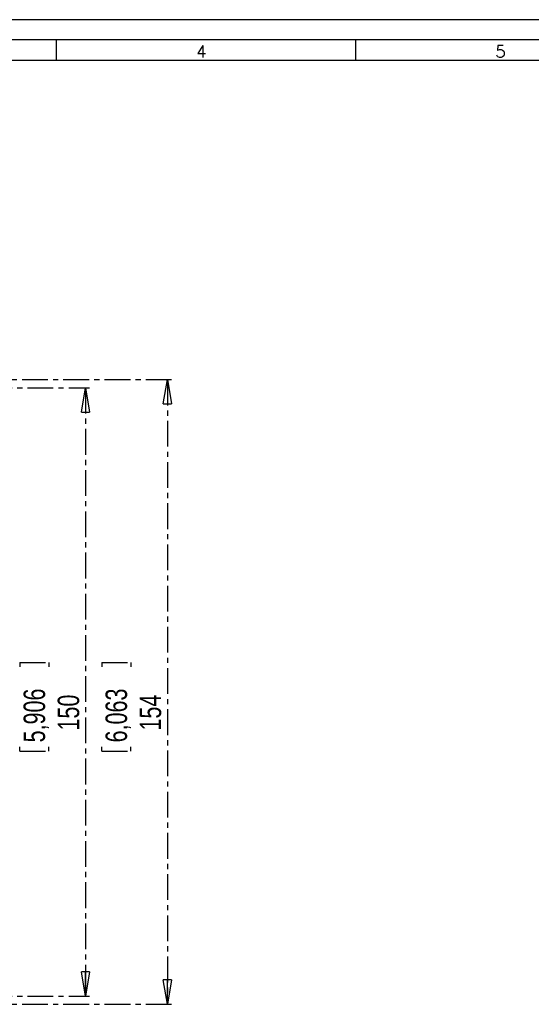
# Model space of a CAD drawing. Header units: millimetres. Extents: x 0 to 841, y 0 to 594.
# Tile 7 of 12: x 237 to 363, y 351 to 594. Entities that reach past the tile are written whole.
import ezdxf

# ---------------------------------------------------------------- set-up
doc = ezdxf.new("R2010")
doc.units = ezdxf.units.MM
doc.linetypes.add('CENTER', pattern=[10.16, 6.35, -1.27, 1.27, -1.27])
doc.layers.add('CENTRO', color=7, linetype='CENTER')
doc.layers.add('FORMATO', color=7, linetype='Continuous')
doc.styles.add('SLDTEXTSTYLE0', font='ROMANS')
doc.styles.add('SLDTEXTSTYLE3', font='TXT', dxfattribs={"width": 0.75})
doc.dimstyles.new('SLDDIMSTYLE0', dxfattribs={"dimtxt": 5.291667, "dimasz": 6, "dimexe": 0, "dimexo": 0.0625, "dimgap": 1.322917, "dimtad": 1, "dimdec": 1, "dimrnd": 1e-09, "dimzin": 12, "dimdsep": 46, "dimtxsty": 'SLDTEXTSTYLE3', "dimblk1": 'CLOSED', "dimblk2": 'CLOSED', "dimsah": 1, "dimcen": 0.09, "dimadec": 0, "dimazin": 3, "dimtfac": 1, "dimtdec": 1, "dimtofl": 0, "dimtmove": 0, "dimatfit": 3, "dimldrblk": 'CLOSED', "dimfxl": 0, "dimfrac": 2, "dimtolj": 1, "dimtzin": 12, "dimarcsym": 0})

# ---------------------------------------------------------------- blocks, each defined once
blk = doc.blocks.new('_CLOSED')
at = {"color": 0, "linetype": 'ByBlock', "lineweight": -2}
for p, q in [((-1, 0.166667), (0, 0)), ((-1, 0.166667), (-1, -0.166667)), ((0, 0), (-1, -0.166667)), ((0, 0), (-1, 0))]:
    blk.add_line(p, q, dxfattribs=at)
blk = doc.blocks.new('_D')
at = {"layer": 'CENTRO', "color": 7}
for p, q in [((217.38, 505.27), (274.48, 505.27)), ((273.48, 505.27), (273.48, 351.27)), ((257.31, 435.56), (264.45, 435.56)), ((257.31, 435.56), (257.31, 434.49)), ((264.45, 435.56), (264.45, 434.49)), ((257.31, 413.69), (257.31, 414.76)), ((257.31, 413.69), (264.45, 413.69)), ((264.45, 413.69), (264.45, 414.76)), ((217.38, 351.27), (274.48, 351.27))]:
    blk.add_line(p, q, dxfattribs=at)
at = {"layer": 'CENTRO', "color": 7, "xscale": 6, "yscale": 6}
for p, rotation in [((273.48, 505.27, 8.77), 90.00000000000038), ((273.48, 351.27, 8.77), 270.0000000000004)]:
    blk.add_blockref('_CLOSED', p, dxfattribs=dict(at, rotation=rotation))
at = {"layer": 'CENTRO', "color": 7, "char_height": 5.292, "attachment_point": 1, "rotation": 90, "style": 'SLDTEXTSTYLE3'}
for s, insert in [('6,063', (258.26, 415.83)), ('154', (266.66, 418.76))]:
    blk.add_mtext(s, dxfattribs=dict(at, insert=insert))
blk = doc.blocks.new('_D_1')
at = {"layer": 'CENTRO', "color": 7}
for p, q in [((228.88, 503.27), (254.3, 503.27)), ((253.3, 503.27), (253.3, 353.27)), ((237.12, 435.56), (244.26, 435.56)), ((237.12, 435.56), (237.12, 434.49)), ((244.26, 435.56), (244.26, 434.49)), ((237.12, 413.69), (237.12, 414.76)), ((237.12, 413.69), (244.26, 413.69)), ((244.26, 413.69), (244.26, 414.76)), ((228.88, 353.27), (254.3, 353.27))]:
    blk.add_line(p, q, dxfattribs=at)
at = {"layer": 'CENTRO', "color": 7, "xscale": 6, "yscale": 6}
for p, rotation in [((253.3, 503.27, 8.77), 90.0000000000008), ((253.3, 353.27, 8.77), 270.0000000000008)]:
    blk.add_blockref('_CLOSED', p, dxfattribs=dict(at, rotation=rotation))
at = {"layer": 'CENTRO', "color": 7, "char_height": 5.292, "attachment_point": 1, "rotation": 90, "style": 'SLDTEXTSTYLE3'}
for s, insert in [('5,906', (238.07, 415.83)), ('150', (246.47, 418.76))]:
    blk.add_mtext(s, dxfattribs=dict(at, insert=insert))

msp = doc.modelspace()

# ---------------------------------------------------------------- linework, layer by layer
at = {"layer": 'FORMATO'}
for p, q in [((841, 594), (0, 594)), ((836, 589), (25, 589)), ((246.1, 589), (246.1, 584)), ((319.8, 589), (319.8, 584)), ((25, 584), (836, 584))]:
    msp.add_line(p, q, dxfattribs=at)

# ---------------------------------------------------------------- texts
at = {"layer": 'FORMATO', "char_height": 3, "attachment_point": 2, "style": 'SLDTEXTSTYLE0'}
for s, insert in [('4', (281.86, 587.66)), ('5', (355.56, 587.66))]:
    msp.add_mtext(s, dxfattribs=dict(at, insert=insert))

# ---------------------------------------------------------------- dimensions: what is measured, and where the dimension line sits
at = {"layer": 'CENTRO', "color": 7}
for base, p1, p2, picture, middle in [((273.48, 351.27), (216.38, 505.27), (216.38, 351.27), '_D', (273.48, 424.63)), ((253.3, 353.27), (227.88, 503.27), (227.88, 353.27), '_D_1', (253.3, 424.63))]:
    dim = msp.add_linear_dim(base=base, p1=p1, p2=p2, angle=90, dimstyle='SLDDIMSTYLE0', dxfattribs=at)
    dim.commit()
    dim.dimension.update_dxf_attribs({"geometry": picture, "text_midpoint": middle, "dimtype": 160})

doc.saveas('drawing.dxf')
